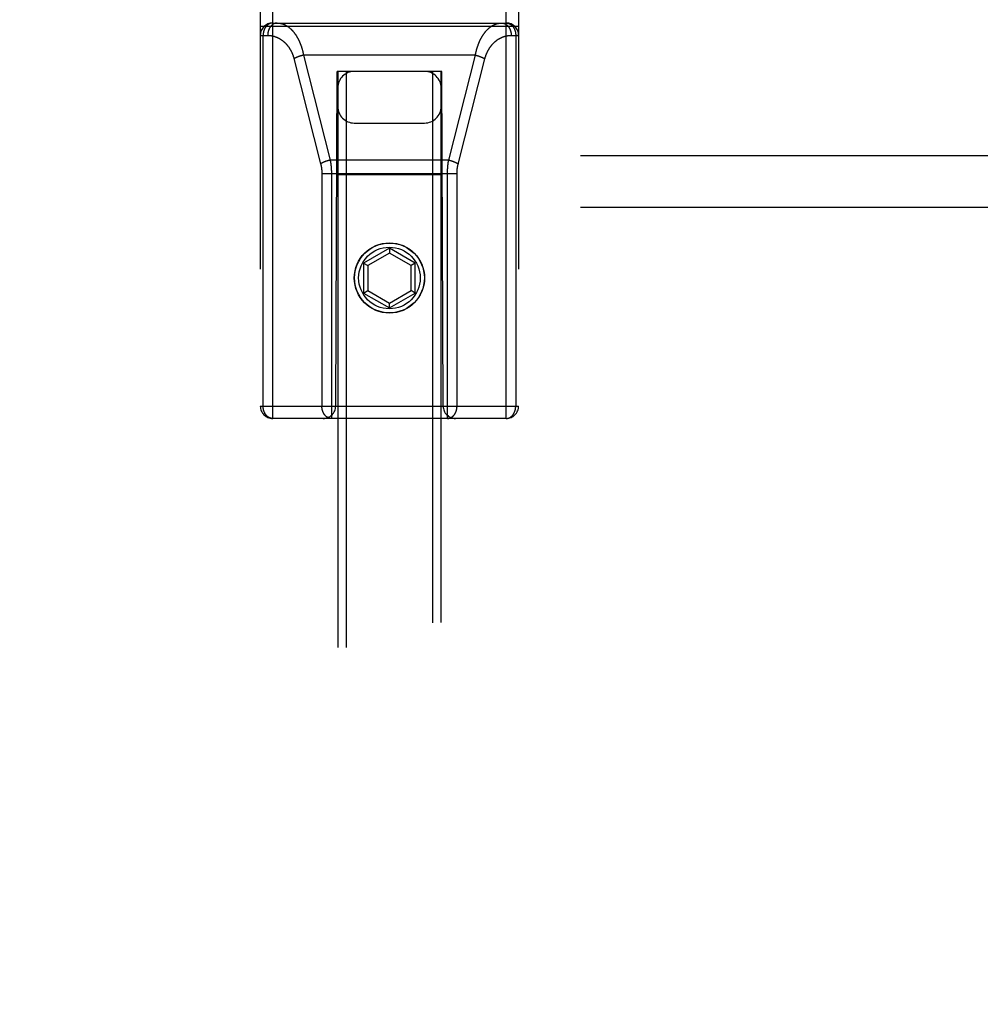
# Model space of a CAD drawing. Header units: inches. Extents: x 0 to 253, y 0 to 164.
# Tile 71 of 97: x 81.23 to 83.56, y 113.26 to 115.64. Entities that reach past the tile are written whole.
import ezdxf

# ---------------------------------------------------------------- set-up
doc = ezdxf.new("R2010")
doc.units = ezdxf.units.IN
doc.header["$LTSCALE"] = 13.939812
doc.header["$MEASUREMENT"] = 0
doc.linetypes.add('HIDDEN', pattern=[0.2, 0.1, -0.1])
doc.layers.add('RIGHTHAND_DOOR_ASSEMBLY', color=7, linetype='CONTINUOUS')
doc.layers.add('SUBPANEL', color=7, linetype='CONTINUOUS')

msp = doc.modelspace()

# ---------------------------------------------------------------- linework, layer by layer
at = {"layer": 'RIGHTHAND_DOOR_ASSEMBLY', "color": 8, "linetype": 'HIDDEN'}
for p, q in [((81.8463, 114.6754), (81.8463, 116.4604)), ((82.4113, 114.6754), (82.4113, 116.4604)), ((81.8163, 116.4304), (81.8163, 114.7054)), ((82.4413, 116.4304), (82.4413, 114.7054)), ((81.8463, 115.6324), (82.4113, 115.6324)), ((81.8163, 115.6244), (82.4413, 115.6244)), ((81.8163, 115.6024), (81.8342, 115.6024)), ((81.8233, 114.7054), (81.8233, 115.6024)), ((82.4234, 115.6024), (82.4413, 115.6024)), ((82.4344, 115.6024), (82.4344, 114.7054)), ((81.8977, 115.5465), (81.9624, 115.2918)), ((81.9115, 115.5519), (81.9107, 115.5517)), ((81.9123, 115.5522), (81.9115, 115.5519)), ((81.9131, 115.5525), (81.9123, 115.5522)), ((81.9139, 115.5527), (81.9131, 115.5525)), ((81.9147, 115.553), (81.9139, 115.5527)), ((81.9168, 115.5535), (81.9159, 115.5533)), ((81.9176, 115.5538), (81.9168, 115.5535)), ((81.9184, 115.554), (81.9176, 115.5538)), ((81.9192, 115.5542), (81.9184, 115.554)), ((81.9201, 115.5544), (81.9192, 115.5542)), ((81.9209, 115.5546), (81.9201, 115.5544)), ((81.9209, 115.5546), (81.9855, 115.3006)), ((82.3367, 115.5546), (81.9209, 115.5546)), ((82.2722, 115.3006), (82.3367, 115.5546)), ((82.2951, 115.2911), (82.3598, 115.5458)), ((82.3367, 115.5546), (82.3376, 115.5544)), ((82.3376, 115.5544), (82.3384, 115.5542)), ((82.3384, 115.5542), (82.3392, 115.554)), ((82.3392, 115.554), (82.3401, 115.5538)), ((82.3401, 115.5538), (82.3409, 115.5535)), ((82.3409, 115.5535), (82.3417, 115.5533)), ((82.3417, 115.5533), (82.3425, 115.5531)), ((82.3425, 115.5531), (82.3433, 115.5528)), ((82.3433, 115.5528), (82.3441, 115.5526)), ((82.3441, 115.5526), (82.3449, 115.5523)), ((82.3449, 115.5523), (82.3457, 115.5521)), ((81.9988, 114.7054), (82.0023, 115.5154)), ((82.0238, 115.5154), (82.0023, 115.5154)), ((82.0038, 115.5154), (82.0038, 83.5138)), ((82.0238, 115.5154), (82.0238, 83.5137)), ((82.2338, 115.5154), (82.0238, 115.5154)), ((82.2338, 83.5137), (82.2338, 115.5154)), ((82.2553, 115.5154), (82.2338, 115.5154)), ((82.2538, 83.5138), (82.2538, 115.5154)), ((82.2588, 114.7054), (82.2553, 115.5154)), ((82.0438, 115.3904), (82.2138, 115.3904)), ((81.9761, 115.2979), (81.9753, 115.2977)), ((81.9769, 115.2982), (81.9761, 115.2979)), ((81.9777, 115.2984), (81.9769, 115.2982)), ((81.9785, 115.2987), (81.9777, 115.2984)), ((81.9793, 115.2989), (81.9785, 115.2987)), ((81.9813, 115.2995), (81.9805, 115.2993)), ((81.9822, 115.2998), (81.9813, 115.2995)), ((81.983, 115.3), (81.9822, 115.2998)), ((81.9838, 115.3002), (81.983, 115.3)), ((81.9847, 115.3004), (81.9838, 115.3002)), ((81.9855, 115.3006), (81.9847, 115.3004)), ((82.2722, 115.3006), (81.9855, 115.3006)), ((82.2722, 115.3006), (82.273, 115.3004)), ((82.273, 115.3004), (82.2738, 115.3002)), ((82.2738, 115.3002), (82.2747, 115.3)), ((82.2747, 115.3), (82.2755, 115.2998)), ((82.2755, 115.2998), (82.2763, 115.2995)), ((82.2763, 115.2995), (82.2771, 115.2993)), ((82.2771, 115.2993), (82.2779, 115.2991)), ((82.2779, 115.2991), (82.2788, 115.2988)), ((82.2788, 115.2988), (82.2796, 115.2986)), ((82.2796, 115.2986), (82.2804, 115.2983)), ((82.2804, 115.2983), (82.2812, 115.2981)), ((81.9653, 115.2691), (81.9653, 114.7054)), ((81.9653, 115.2684), (82.2923, 115.2684)), ((81.9884, 115.2694), (81.9884, 114.6754)), ((82.2564, 115.2654), (82.0012, 115.2654)), ((82.1288, 115.0873), (82.0663, 115.0512)), ((82.1288, 115.0873), (82.1288, 115.0757)), ((82.1913, 115.0512), (82.1288, 115.0873)), ((82.1288, 115.0757), (82.0763, 115.0454)), ((82.1813, 115.0454), (82.1288, 115.0757)), ((82.0663, 115.0512), (82.0663, 114.979)), ((82.0663, 115.0512), (82.0763, 115.0454)), ((82.0763, 115.0454), (82.0763, 114.9848)), ((82.1913, 115.0512), (82.1813, 115.0454)), ((82.1813, 114.9848), (82.1813, 115.0454)), ((82.1913, 114.979), (82.1913, 115.0512)), ((82.0663, 114.979), (82.0763, 114.9848)), ((82.0663, 114.979), (82.1288, 114.943)), ((82.0763, 114.9848), (82.1288, 114.9545)), ((82.1288, 114.9545), (82.1813, 114.9848)), ((82.1288, 114.943), (82.1913, 114.979)), ((82.1913, 114.979), (82.1813, 114.9848)), ((82.1288, 114.943), (82.1288, 114.9545)), ((81.8163, 114.7054), (82.4413, 114.7054)), ((82.4113, 114.6754), (81.8463, 114.6754))]:
    msp.add_line(p, q, dxfattribs=at)
for points in [[(81.8463, 115.6324), (81.846, 115.6324), (81.8457, 115.6324), (81.8454, 115.6324), (81.8451, 115.6324), (81.8447, 115.6324), (81.8444, 115.6323), (81.8441, 115.6323), (81.8438, 115.6323), (81.8435, 115.6322), (81.8431, 115.6321), (81.8428, 115.6321), (81.8425, 115.632), (81.8422, 115.6319), (81.8419, 115.6319), (81.8415, 115.6318), (81.8412, 115.6317), (81.8409, 115.6316), (81.8406, 115.6315), (81.8403, 115.6314), (81.84, 115.6313), (81.8397, 115.6312), (81.8393, 115.631), (81.839, 115.6309), (81.8387, 115.6308), (81.8384, 115.6306), (81.8381, 115.6305), (81.8378, 115.6303), (81.8375, 115.6302), (81.8372, 115.63), (81.8369, 115.6298), (81.8366, 115.6297), (81.8363, 115.6295), (81.836, 115.6293), (81.8358, 115.6291), (81.8355, 115.6289), (81.8352, 115.6287), (81.8349, 115.6285), (81.8346, 115.6283), (81.8343, 115.6281), (81.8341, 115.6279), (81.8338, 115.6276), (81.8335, 115.6274), (81.8333, 115.6272), (81.833, 115.6269), (81.8327, 115.6267), (81.8325, 115.6264), (81.8322, 115.6262), (81.832, 115.6259), (81.8317, 115.6256), (81.8315, 115.6254), (81.8312, 115.6251), (81.831, 115.6248), (81.8307, 115.6245), (81.8305, 115.6242), (81.8303, 115.624), (81.83, 115.6237), (81.8298, 115.6234), (81.8296, 115.6231), (81.8294, 115.6228), (81.8291, 115.6224), (81.8289, 115.6221), (81.8287, 115.6218), (81.8285, 115.6215), (81.8283, 115.6212), (81.8281, 115.6208), (81.8279, 115.6205), (81.8277, 115.6202), (81.8275, 115.6198), (81.8273, 115.6195), (81.8272, 115.6191), (81.827, 115.6188), (81.8268, 115.6184), (81.8266, 115.6181), (81.8265, 115.6177), (81.8263, 115.6173), (81.8261, 115.617), (81.826, 115.6166), (81.8258, 115.6162), (81.8257, 115.6158), (81.8255, 115.6155), (81.8254, 115.6151), (81.8253, 115.6147), (81.8251, 115.6143), (81.825, 115.6139), (81.8249, 115.6135), (81.8248, 115.6131), (81.8247, 115.6127), (81.8246, 115.6124), (81.8245, 115.612), (81.8244, 115.6116), (81.8243, 115.6112), (81.8242, 115.6107), (81.8241, 115.6103), (81.824, 115.6099), (81.8239, 115.6095), (81.8238, 115.6091), (81.8238, 115.6087), (81.8237, 115.6083), (81.8236, 115.6079), (81.8236, 115.6075), (81.8235, 115.607), (81.8235, 115.6066), (81.8234, 115.6062), (81.8234, 115.6058), (81.8234, 115.6054), (81.8233, 115.605), (81.8233, 115.6045), (81.8233, 115.6041), (81.8233, 115.6037), (81.8233, 115.6033), (81.8233, 115.6029), (81.8233, 115.6024)], [(81.8573, 115.6324), (81.857, 115.6324), (81.8566, 115.6324), (81.8563, 115.6324), (81.856, 115.6324), (81.8556, 115.6324), (81.8553, 115.6323), (81.855, 115.6323), (81.8547, 115.6322), (81.8543, 115.6322), (81.854, 115.6321), (81.8537, 115.6321), (81.8534, 115.632), (81.853, 115.6319), (81.8527, 115.6318), (81.8524, 115.6317), (81.8521, 115.6317), (81.8517, 115.6316), (81.8514, 115.6314), (81.8511, 115.6313), (81.8508, 115.6312), (81.8505, 115.6311), (81.8502, 115.631), (81.8499, 115.6308), (81.8495, 115.6307), (81.8492, 115.6305), (81.8489, 115.6304), (81.8486, 115.6302), (81.8483, 115.6301), (81.848, 115.6299), (81.8477, 115.6297), (81.8474, 115.6295), (81.8471, 115.6294), (81.8468, 115.6292), (81.8465, 115.629), (81.8462, 115.6288), (81.8459, 115.6286), (81.8457, 115.6283), (81.8454, 115.6281), (81.8451, 115.6279), (81.8448, 115.6277), (81.8445, 115.6274), (81.8443, 115.6272), (81.844, 115.627), (81.8437, 115.6267), (81.8435, 115.6265), (81.8432, 115.6262), (81.8429, 115.6259), (81.8427, 115.6257), (81.8424, 115.6254), (81.8422, 115.6251), (81.8419, 115.6248), (81.8417, 115.6245), (81.8415, 115.6242), (81.8412, 115.6239), (81.841, 115.6236), (81.8407, 115.6233), (81.8405, 115.623), (81.8403, 115.6227), (81.8401, 115.6224), (81.8399, 115.6221), (81.8396, 115.6218), (81.8394, 115.6214), (81.8392, 115.6211), (81.839, 115.6208), (81.8388, 115.6204), (81.8386, 115.6201), (81.8384, 115.6197), (81.8382, 115.6194), (81.8381, 115.619), (81.8379, 115.6187), (81.8377, 115.6183), (81.8375, 115.6179), (81.8374, 115.6176), (81.8372, 115.6172), (81.837, 115.6168), (81.8369, 115.6164), (81.8367, 115.6161), (81.8366, 115.6157), (81.8364, 115.6153), (81.8363, 115.6149), (81.8362, 115.6145), (81.836, 115.6141), (81.8359, 115.6137), (81.8358, 115.6133), (81.8357, 115.6129), (81.8356, 115.6125), (81.8355, 115.6121), (81.8354, 115.6117), (81.8353, 115.6113), (81.8352, 115.6109), (81.8351, 115.6105), (81.835, 115.6101), (81.8349, 115.6096), (81.8348, 115.6092), (81.8348, 115.6088), (81.8347, 115.6084), (81.8346, 115.608), (81.8346, 115.6075), (81.8345, 115.6071), (81.8345, 115.6067), (81.8344, 115.6063), (81.8344, 115.6059), (81.8343, 115.6054), (81.8343, 115.605), (81.8343, 115.6046), (81.8343, 115.6041), (81.8342, 115.6037), (81.8342, 115.6033), (81.8342, 115.6029), (81.8342, 115.6024)], [(81.8573, 115.6324), (81.858, 115.6324), (81.8587, 115.6324), (81.8595, 115.6324), (81.8602, 115.6323), (81.8609, 115.6323), (81.8616, 115.6322), (81.8624, 115.6321), (81.8631, 115.632), (81.8638, 115.6319), (81.8645, 115.6318), (81.8652, 115.6316), (81.866, 115.6315), (81.8667, 115.6313), (81.8674, 115.6312), (81.8681, 115.631), (81.8688, 115.6308), (81.8695, 115.6306), (81.8702, 115.6303), (81.8709, 115.6301), (81.8716, 115.6298), (81.8723, 115.6296), (81.873, 115.6293), (81.8737, 115.629), (81.8744, 115.6287), (81.8751, 115.6284), (81.8758, 115.6281), (81.8765, 115.6278), (81.8772, 115.6274), (81.8779, 115.627), (81.8785, 115.6267), (81.8792, 115.6263), (81.8799, 115.6259), (81.8805, 115.6255), (81.8812, 115.6251), (81.8819, 115.6247), (81.8825, 115.6242), (81.8832, 115.6238), (81.8838, 115.6233), (81.8845, 115.6228), (81.8851, 115.6224), (81.8857, 115.6219), (81.8864, 115.6214), (81.887, 115.6209), (81.8876, 115.6203), (81.8882, 115.6198), (81.8889, 115.6193), (81.8895, 115.6187), (81.8901, 115.6182), (81.8907, 115.6176), (81.8913, 115.617), (81.8919, 115.6164), (81.8924, 115.6158), (81.893, 115.6152), (81.8936, 115.6146), (81.8942, 115.614), (81.8947, 115.6133), (81.8953, 115.6127), (81.8959, 115.612), (81.8964, 115.6114), (81.897, 115.6107), (81.8975, 115.6101), (81.8981, 115.6094), (81.8986, 115.6087), (81.8991, 115.608), (81.8996, 115.6073), (81.9001, 115.6066), (81.9007, 115.6058), (81.9012, 115.6051), (81.9017, 115.6044), (81.9022, 115.6036), (81.9026, 115.6029), (81.9031, 115.6021), (81.9036, 115.6014), (81.9041, 115.6006), (81.9046, 115.5999), (81.905, 115.5991), (81.9055, 115.5983), (81.9059, 115.5975), (81.9064, 115.5967), (81.9068, 115.5959), (81.9072, 115.5951), (81.9077, 115.5943), (81.9081, 115.5935), (81.9085, 115.5926), (81.9089, 115.5918), (81.9093, 115.591), (81.9097, 115.5901), (81.9101, 115.5893), (81.9105, 115.5884), (81.9109, 115.5876), (81.9113, 115.5867), (81.9116, 115.5859), (81.912, 115.585), (81.9124, 115.5841), (81.9127, 115.5833), (81.9131, 115.5824), (81.9134, 115.5815), (81.9137, 115.5806), (81.9141, 115.5797), (81.9144, 115.5788), (81.9147, 115.5779), (81.915, 115.577), (81.9154, 115.5761), (81.9157, 115.5752), (81.916, 115.5743), (81.9162, 115.5734), (81.9165, 115.5725), (81.9168, 115.5716), (81.9171, 115.5707), (81.9174, 115.5697), (81.9176, 115.5688), (81.9179, 115.5679), (81.9181, 115.5669), (81.9184, 115.566), (81.9186, 115.5651), (81.9189, 115.5641), (81.9191, 115.5632), (81.9193, 115.5622), (81.9195, 115.5613), (81.9197, 115.5603), (81.92, 115.5594), (81.9202, 115.5584), (81.9204, 115.5575), (81.9205, 115.5565), (81.9207, 115.5556), (81.9209, 115.5546)], [(82.3367, 115.5546), (82.3369, 115.5556), (82.3371, 115.5565), (82.3373, 115.5575), (82.3375, 115.5585), (82.3377, 115.5595), (82.3379, 115.5604), (82.3381, 115.5614), (82.3384, 115.5623), (82.3386, 115.5633), (82.3388, 115.5643), (82.3391, 115.5652), (82.3393, 115.5662), (82.3396, 115.5671), (82.3398, 115.5681), (82.3401, 115.569), (82.3404, 115.57), (82.3406, 115.5709), (82.3409, 115.5718), (82.3412, 115.5728), (82.3415, 115.5737), (82.3418, 115.5746), (82.3421, 115.5755), (82.3424, 115.5765), (82.3427, 115.5774), (82.3431, 115.5783), (82.3434, 115.5792), (82.3437, 115.5801), (82.3441, 115.581), (82.3444, 115.5819), (82.3448, 115.5828), (82.3451, 115.5837), (82.3455, 115.5846), (82.3458, 115.5855), (82.3462, 115.5863), (82.3466, 115.5872), (82.347, 115.5881), (82.3474, 115.589), (82.3478, 115.5898), (82.3482, 115.5907), (82.3486, 115.5915), (82.349, 115.5924), (82.3494, 115.5932), (82.3499, 115.594), (82.3503, 115.5949), (82.3507, 115.5957), (82.3512, 115.5965), (82.3516, 115.5973), (82.3521, 115.5981), (82.3526, 115.5989), (82.353, 115.5997), (82.3535, 115.6005), (82.354, 115.6013), (82.3545, 115.6021), (82.355, 115.6028), (82.3554, 115.6036), (82.356, 115.6043), (82.3565, 115.6051), (82.357, 115.6058), (82.3575, 115.6066), (82.358, 115.6073), (82.3586, 115.608), (82.3591, 115.6087), (82.3596, 115.6094), (82.3602, 115.6101), (82.3607, 115.6108), (82.3613, 115.6115), (82.3618, 115.6121), (82.3624, 115.6128), (82.363, 115.6134), (82.3636, 115.6141), (82.3642, 115.6147), (82.3647, 115.6153), (82.3653, 115.616), (82.3659, 115.6166), (82.3665, 115.6172), (82.3671, 115.6177), (82.3678, 115.6183), (82.3684, 115.6189), (82.369, 115.6194), (82.3696, 115.62), (82.3703, 115.6205), (82.3709, 115.621), (82.3715, 115.6216), (82.3722, 115.6221), (82.3728, 115.6226), (82.3735, 115.623), (82.3741, 115.6235), (82.3748, 115.624), (82.3755, 115.6244), (82.3761, 115.6249), (82.3768, 115.6253), (82.3775, 115.6257), (82.3781, 115.6261), (82.3788, 115.6265), (82.3795, 115.6269), (82.3802, 115.6273), (82.3809, 115.6276), (82.3816, 115.628), (82.3823, 115.6283), (82.383, 115.6286), (82.3837, 115.6289), (82.3844, 115.6292), (82.3851, 115.6295), (82.3858, 115.6298), (82.3865, 115.63), (82.3872, 115.6303), (82.388, 115.6305), (82.3887, 115.6307), (82.3894, 115.6309), (82.3901, 115.6311), (82.3908, 115.6313), (82.3916, 115.6315), (82.3923, 115.6316), (82.393, 115.6318), (82.3938, 115.6319), (82.3945, 115.632), (82.3952, 115.6321), (82.396, 115.6322), (82.3967, 115.6323), (82.3974, 115.6323), (82.3982, 115.6324), (82.3989, 115.6324), (82.3996, 115.6324), (82.4004, 115.6324)], [(82.4004, 115.6324), (82.4007, 115.6324), (82.401, 115.6324), (82.4013, 115.6324), (82.4017, 115.6324), (82.402, 115.6324), (82.4023, 115.6323), (82.4027, 115.6323), (82.403, 115.6322), (82.4033, 115.6322), (82.4036, 115.6321), (82.404, 115.6321), (82.4043, 115.632), (82.4046, 115.6319), (82.4049, 115.6318), (82.4053, 115.6317), (82.4056, 115.6317), (82.4059, 115.6316), (82.4062, 115.6314), (82.4065, 115.6313), (82.4069, 115.6312), (82.4072, 115.6311), (82.4075, 115.631), (82.4078, 115.6308), (82.4081, 115.6307), (82.4084, 115.6305), (82.4087, 115.6304), (82.409, 115.6302), (82.4093, 115.6301), (82.4096, 115.6299), (82.4099, 115.6297), (82.4102, 115.6295), (82.4105, 115.6294), (82.4108, 115.6292), (82.4111, 115.629), (82.4114, 115.6288), (82.4117, 115.6286), (82.412, 115.6283), (82.4123, 115.6281), (82.4126, 115.6279), (82.4128, 115.6277), (82.4131, 115.6274), (82.4134, 115.6272), (82.4137, 115.627), (82.4139, 115.6267), (82.4142, 115.6265), (82.4144, 115.6262), (82.4147, 115.6259), (82.415, 115.6257), (82.4152, 115.6254), (82.4155, 115.6251), (82.4157, 115.6248), (82.416, 115.6245), (82.4162, 115.6242), (82.4164, 115.6239), (82.4167, 115.6236), (82.4169, 115.6233), (82.4171, 115.623), (82.4174, 115.6227), (82.4176, 115.6224), (82.4178, 115.6221), (82.418, 115.6218), (82.4182, 115.6214), (82.4184, 115.6211), (82.4186, 115.6208), (82.4188, 115.6204), (82.419, 115.6201), (82.4192, 115.6197), (82.4194, 115.6194), (82.4196, 115.619), (82.4198, 115.6187), (82.4199, 115.6183), (82.4201, 115.6179), (82.4203, 115.6176), (82.4204, 115.6172), (82.4206, 115.6168), (82.4208, 115.6164), (82.4209, 115.6161), (82.4211, 115.6157), (82.4212, 115.6153), (82.4213, 115.6149), (82.4215, 115.6145), (82.4216, 115.6141), (82.4217, 115.6137), (82.4219, 115.6133), (82.422, 115.6129), (82.4221, 115.6125), (82.4222, 115.6121), (82.4223, 115.6117), (82.4224, 115.6113), (82.4225, 115.6109), (82.4226, 115.6105), (82.4227, 115.6101), (82.4228, 115.6096), (82.4228, 115.6092), (82.4229, 115.6088), (82.423, 115.6084), (82.423, 115.608), (82.4231, 115.6075), (82.4231, 115.6071), (82.4232, 115.6067), (82.4232, 115.6063), (82.4233, 115.6059), (82.4233, 115.6054), (82.4233, 115.605), (82.4234, 115.6046), (82.4234, 115.6041), (82.4234, 115.6037), (82.4234, 115.6033), (82.4234, 115.6029), (82.4234, 115.6024)], [(82.4113, 115.6324), (82.4116, 115.6324), (82.4119, 115.6324), (82.4123, 115.6324), (82.4126, 115.6324), (82.4129, 115.6324), (82.4132, 115.6323), (82.4136, 115.6323), (82.4139, 115.6323), (82.4142, 115.6322), (82.4145, 115.6321), (82.4148, 115.6321), (82.4152, 115.632), (82.4155, 115.6319), (82.4158, 115.6319), (82.4161, 115.6318), (82.4164, 115.6317), (82.4167, 115.6316), (82.4171, 115.6315), (82.4174, 115.6314), (82.4177, 115.6313), (82.418, 115.6312), (82.4183, 115.631), (82.4186, 115.6309), (82.4189, 115.6308), (82.4192, 115.6306), (82.4195, 115.6305), (82.4198, 115.6303), (82.4201, 115.6302), (82.4204, 115.63), (82.4207, 115.6298), (82.421, 115.6297), (82.4213, 115.6295), (82.4216, 115.6293), (82.4219, 115.6291), (82.4222, 115.6289), (82.4225, 115.6287), (82.4227, 115.6285), (82.423, 115.6283), (82.4233, 115.6281), (82.4236, 115.6279), (82.4239, 115.6276), (82.4241, 115.6274), (82.4244, 115.6272), (82.4247, 115.6269), (82.4249, 115.6267), (82.4252, 115.6264), (82.4254, 115.6262), (82.4257, 115.6259), (82.4259, 115.6256), (82.4262, 115.6254), (82.4264, 115.6251), (82.4267, 115.6248), (82.4269, 115.6245), (82.4272, 115.6242), (82.4274, 115.624), (82.4276, 115.6237), (82.4279, 115.6234), (82.4281, 115.6231), (82.4283, 115.6228), (82.4285, 115.6224), (82.4287, 115.6221), (82.4289, 115.6218), (82.4291, 115.6215), (82.4294, 115.6212), (82.4296, 115.6208), (82.4297, 115.6205), (82.4299, 115.6202), (82.4301, 115.6198), (82.4303, 115.6195), (82.4305, 115.6191), (82.4307, 115.6188), (82.4309, 115.6184), (82.431, 115.6181), (82.4312, 115.6177), (82.4314, 115.6173), (82.4315, 115.617), (82.4317, 115.6166), (82.4318, 115.6162), (82.432, 115.6158), (82.4321, 115.6155), (82.4322, 115.6151), (82.4324, 115.6147), (82.4325, 115.6143), (82.4326, 115.6139), (82.4328, 115.6135), (82.4329, 115.6131), (82.433, 115.6127), (82.4331, 115.6124), (82.4332, 115.612), (82.4333, 115.6116), (82.4334, 115.6112), (82.4335, 115.6107), (82.4336, 115.6103), (82.4337, 115.6099), (82.4337, 115.6095), (82.4338, 115.6091), (82.4339, 115.6087), (82.4339, 115.6083), (82.434, 115.6079), (82.4341, 115.6075), (82.4341, 115.607), (82.4342, 115.6066), (82.4342, 115.6062), (82.4342, 115.6058), (82.4343, 115.6054), (82.4343, 115.605), (82.4343, 115.6045), (82.4344, 115.6041), (82.4344, 115.6037), (82.4344, 115.6033), (82.4344, 115.6029), (82.4344, 115.6024)], [(81.8342, 115.6024), (81.835, 115.6024), (81.8357, 115.6024), (81.8364, 115.6024), (81.8371, 115.6024), (81.8379, 115.6023), (81.8386, 115.6023), (81.8393, 115.6022), (81.84, 115.6021), (81.8407, 115.602), (81.8415, 115.602), (81.8422, 115.6019), (81.8429, 115.6018), (81.8436, 115.6016), (81.8443, 115.6015), (81.845, 115.6014), (81.8458, 115.6012), (81.8465, 115.6011), (81.8472, 115.6009), (81.8479, 115.6007), (81.8486, 115.6006), (81.8493, 115.6004), (81.85, 115.6002), (81.8507, 115.6), (81.8514, 115.5997), (81.8521, 115.5995), (81.8527, 115.5993), (81.8534, 115.599), (81.8541, 115.5988), (81.8548, 115.5985), (81.8555, 115.5982), (81.8561, 115.598), (81.8568, 115.5977), (81.8575, 115.5974), (81.8581, 115.5971), (81.8588, 115.5968), (81.8595, 115.5965), (81.8601, 115.5961), (81.8608, 115.5958), (81.8614, 115.5955), (81.862, 115.5951), (81.8627, 115.5948), (81.8633, 115.5944), (81.8639, 115.594), (81.8646, 115.5936), (81.8652, 115.5932), (81.8658, 115.5929), (81.8664, 115.5925), (81.867, 115.592), (81.8676, 115.5916), (81.8682, 115.5912), (81.8688, 115.5908), (81.8694, 115.5903), (81.87, 115.5899), (81.8705, 115.5895), (81.8711, 115.589), (81.8717, 115.5885), (81.8722, 115.5881), (81.8728, 115.5876), (81.8734, 115.5871), (81.8739, 115.5866), (81.8744, 115.5862), (81.875, 115.5857), (81.8755, 115.5852), (81.876, 115.5847), (81.8766, 115.5841), (81.8771, 115.5836), (81.8776, 115.5831), (81.8781, 115.5826), (81.8786, 115.582), (81.8791, 115.5815), (81.8796, 115.581), (81.8801, 115.5804), (81.8805, 115.5799), (81.881, 115.5793), (81.8815, 115.5787), (81.8819, 115.5782), (81.8824, 115.5776), (81.8829, 115.577), (81.8833, 115.5764), (81.8837, 115.5759), (81.8842, 115.5753), (81.8846, 115.5747), (81.885, 115.5741), (81.8854, 115.5735), (81.8859, 115.5729), (81.8863, 115.5723), (81.8867, 115.5717), (81.8871, 115.5711), (81.8874, 115.5704), (81.8878, 115.5698), (81.8882, 115.5692), (81.8886, 115.5686), (81.8889, 115.5679), (81.8893, 115.5673), (81.8897, 115.5667), (81.89, 115.566), (81.8903, 115.5654), (81.8907, 115.5648), (81.891, 115.5641), (81.8913, 115.5635), (81.8917, 115.5628), (81.892, 115.5621), (81.8923, 115.5615), (81.8926, 115.5608), (81.8929, 115.5602), (81.8932, 115.5595), (81.8935, 115.5588), (81.8937, 115.5582), (81.894, 115.5575), (81.8943, 115.5568), (81.8946, 115.5562), (81.8948, 115.5555), (81.8951, 115.5548), (81.8953, 115.5541), (81.8956, 115.5534), (81.8958, 115.5528), (81.896, 115.5521), (81.8962, 115.5514), (81.8965, 115.5507), (81.8967, 115.55), (81.8969, 115.5493), (81.8971, 115.5486), (81.8973, 115.5479), (81.8975, 115.5472), (81.8977, 115.5465)], [(82.3598, 115.5458), (82.36, 115.5465), (82.3602, 115.5472), (82.3604, 115.5479), (82.3606, 115.5487), (82.3608, 115.5494), (82.361, 115.5501), (82.3612, 115.5508), (82.3614, 115.5515), (82.3617, 115.5522), (82.3619, 115.5529), (82.3621, 115.5535), (82.3624, 115.5542), (82.3626, 115.5549), (82.3629, 115.5556), (82.3632, 115.5563), (82.3634, 115.557), (82.3637, 115.5577), (82.364, 115.5584), (82.3643, 115.559), (82.3646, 115.5597), (82.3649, 115.5604), (82.3652, 115.5611), (82.3655, 115.5617), (82.3658, 115.5624), (82.3661, 115.5631), (82.3664, 115.5637), (82.3668, 115.5644), (82.3671, 115.565), (82.3675, 115.5657), (82.3678, 115.5663), (82.3682, 115.567), (82.3685, 115.5676), (82.3689, 115.5683), (82.3693, 115.5689), (82.3697, 115.5696), (82.3701, 115.5702), (82.3704, 115.5708), (82.3708, 115.5714), (82.3712, 115.5721), (82.3717, 115.5727), (82.3721, 115.5733), (82.3725, 115.5739), (82.3729, 115.5745), (82.3734, 115.5751), (82.3738, 115.5757), (82.3742, 115.5763), (82.3747, 115.5769), (82.3752, 115.5775), (82.3756, 115.5781), (82.3761, 115.5786), (82.3766, 115.5792), (82.377, 115.5798), (82.3775, 115.5803), (82.378, 115.5809), (82.3785, 115.5815), (82.379, 115.582), (82.3795, 115.5825), (82.38, 115.5831), (82.3806, 115.5836), (82.3811, 115.5841), (82.3816, 115.5847), (82.3822, 115.5852), (82.3827, 115.5857), (82.3832, 115.5862), (82.3838, 115.5867), (82.3844, 115.5872), (82.3849, 115.5877), (82.3855, 115.5881), (82.3861, 115.5886), (82.3866, 115.5891), (82.3872, 115.5895), (82.3878, 115.59), (82.3884, 115.5904), (82.389, 115.5909), (82.3896, 115.5913), (82.3902, 115.5917), (82.3908, 115.5922), (82.3914, 115.5926), (82.3921, 115.593), (82.3927, 115.5934), (82.3933, 115.5938), (82.394, 115.5942), (82.3946, 115.5945), (82.3952, 115.5949), (82.3959, 115.5953), (82.3965, 115.5956), (82.3972, 115.596), (82.3979, 115.5963), (82.3985, 115.5966), (82.3992, 115.5969), (82.3999, 115.5972), (82.4005, 115.5975), (82.4012, 115.5978), (82.4019, 115.5981), (82.4026, 115.5984), (82.4033, 115.5987), (82.404, 115.5989), (82.4047, 115.5992), (82.4053, 115.5994), (82.4061, 115.5997), (82.4068, 115.5999), (82.4075, 115.6001), (82.4082, 115.6003), (82.4089, 115.6005), (82.4096, 115.6007), (82.4103, 115.6009), (82.411, 115.601), (82.4117, 115.6012), (82.4125, 115.6013), (82.4132, 115.6015), (82.4139, 115.6016), (82.4146, 115.6017), (82.4154, 115.6018), (82.4161, 115.6019), (82.4168, 115.602), (82.4176, 115.6021), (82.4183, 115.6022), (82.419, 115.6023), (82.4198, 115.6023), (82.4205, 115.6024), (82.4212, 115.6024), (82.422, 115.6024), (82.4227, 115.6024), (82.4234, 115.6024)], [(81.9107, 115.5517), (81.9103, 115.5515), (81.91, 115.5514), (81.9096, 115.5513), (81.9092, 115.5511), (81.9088, 115.551), (81.9084, 115.5509), (81.9081, 115.5507), (81.9077, 115.5506), (81.9073, 115.5504), (81.907, 115.5503), (81.9066, 115.5501), (81.9062, 115.55), (81.9059, 115.5498), (81.9055, 115.5497), (81.9052, 115.5495), (81.9048, 115.5494), (81.9045, 115.5492), (81.9041, 115.5491), (81.9038, 115.5489), (81.9035, 115.5488), (81.9031, 115.5486), (81.9028, 115.5485), (81.9025, 115.5483), (81.9022, 115.5482), (81.9018, 115.548), (81.9015, 115.5479), (81.9012, 115.5477), (81.9009, 115.5476), (81.9006, 115.5474), (81.9003, 115.5472), (81.9, 115.5471), (81.8997, 115.5469), (81.8995, 115.5468), (81.8992, 115.5466), (81.8989, 115.5465), (81.8986, 115.5463), (81.8984, 115.5461), (81.8981, 115.546), (81.8978, 115.5458)], [(81.9159, 115.5533), (81.9155, 115.5532), (81.9147, 115.553)], [(82.3457, 115.5521), (82.3465, 115.5518), (82.3469, 115.5517), (82.3473, 115.5515), (82.3477, 115.5514), (82.3481, 115.5513), (82.3485, 115.5511), (82.3488, 115.551), (82.3492, 115.5509), (82.3496, 115.5507), (82.35, 115.5506), (82.3503, 115.5504), (82.3507, 115.5503), (82.3511, 115.5501), (82.3514, 115.55), (82.3518, 115.5498), (82.3521, 115.5497), (82.3525, 115.5495), (82.3528, 115.5494), (82.3532, 115.5492), (82.3535, 115.5491), (82.3539, 115.5489), (82.3542, 115.5488), (82.3545, 115.5486), (82.3549, 115.5485), (82.3552, 115.5483), (82.3555, 115.5482), (82.3558, 115.548), (82.3561, 115.5479), (82.3564, 115.5477), (82.3567, 115.5476), (82.357, 115.5474), (82.3573, 115.5472), (82.3576, 115.5471), (82.3579, 115.5469), (82.3582, 115.5468), (82.3585, 115.5466), (82.3588, 115.5465), (82.359, 115.5463), (82.3593, 115.5461), (82.3596, 115.546), (82.3598, 115.5458)], [(81.9753, 115.2977), (81.9749, 115.2975), (81.9745, 115.2974), (81.9742, 115.2973), (81.9738, 115.2971), (81.9734, 115.297), (81.973, 115.2968), (81.9726, 115.2967), (81.9723, 115.2966), (81.9719, 115.2964), (81.9715, 115.2963), (81.9712, 115.2961), (81.9708, 115.296), (81.9705, 115.2958), (81.9701, 115.2957), (81.9697, 115.2955), (81.9694, 115.2954), (81.9691, 115.2952), (81.9687, 115.2951), (81.9684, 115.2949), (81.968, 115.2948), (81.9677, 115.2946), (81.9674, 115.2945), (81.9671, 115.2943), (81.9667, 115.2942), (81.9664, 115.294), (81.9661, 115.2939), (81.9658, 115.2937), (81.9655, 115.2935), (81.9652, 115.2934), (81.9649, 115.2932), (81.9646, 115.2931), (81.9643, 115.2929), (81.964, 115.2928), (81.9638, 115.2926), (81.9635, 115.2924), (81.9632, 115.2923), (81.9629, 115.2921), (81.9627, 115.292), (81.9624, 115.2918)], [(81.9805, 115.2993), (81.9801, 115.2992), (81.9793, 115.2989)], [(81.9855, 115.3006), (81.9857, 115.2996), (81.9858, 115.2987), (81.986, 115.2978), (81.9861, 115.2968), (81.9863, 115.2959), (81.9864, 115.295), (81.9866, 115.2941), (81.9867, 115.2931), (81.9868, 115.2922), (81.9869, 115.2913), (81.9871, 115.2903), (81.9872, 115.2894), (81.9873, 115.2885), (81.9874, 115.2875), (81.9875, 115.2866), (81.9876, 115.2856), (81.9877, 115.2847), (81.9877, 115.2838), (81.9878, 115.2828), (81.9879, 115.2819), (81.988, 115.2809), (81.988, 115.28), (81.9881, 115.279), (81.9881, 115.2781), (81.9882, 115.2772), (81.9882, 115.2762), (81.9883, 115.2753), (81.9883, 115.2743), (81.9883, 115.2734), (81.9884, 115.2724), (81.9884, 115.2714), (81.9884, 115.2704), (81.9884, 115.2694)], [(82.2693, 114.6754), (82.2693, 115.2694), (82.2693, 115.2704), (82.2693, 115.2713), (82.2693, 115.2722), (82.2693, 115.2732), (82.2693, 115.2741), (82.2694, 115.2751), (82.2694, 115.276), (82.2695, 115.277), (82.2695, 115.2779), (82.2696, 115.2789), (82.2696, 115.2798), (82.2697, 115.2807), (82.2697, 115.2817), (82.2698, 115.2826), (82.2699, 115.2836), (82.27, 115.2845), (82.2701, 115.2855), (82.2701, 115.2864), (82.2702, 115.2873), (82.2703, 115.2883), (82.2705, 115.2892), (82.2706, 115.2901), (82.2707, 115.2911), (82.2708, 115.292), (82.2709, 115.2929), (82.2711, 115.2939), (82.2712, 115.2948), (82.2713, 115.2958), (82.2715, 115.2967), (82.2717, 115.2977), (82.2718, 115.2986), (82.272, 115.2996), (82.2722, 115.3006)], [(82.2812, 115.2981), (82.2819, 115.2978), (82.2823, 115.2977), (82.2827, 115.2975), (82.2831, 115.2974), (82.2835, 115.2973), (82.2839, 115.2971), (82.2843, 115.297), (82.2846, 115.2968), (82.285, 115.2967), (82.2854, 115.2966), (82.2858, 115.2964), (82.2861, 115.2963), (82.2865, 115.2961), (82.2868, 115.296), (82.2872, 115.2958), (82.2876, 115.2957), (82.2879, 115.2955), (82.2883, 115.2954), (82.2886, 115.2952), (82.2889, 115.2951), (82.2893, 115.2949), (82.2896, 115.2948), (82.2899, 115.2946), (82.2903, 115.2945), (82.2906, 115.2943), (82.2909, 115.2942), (82.2912, 115.294), (82.2915, 115.2939), (82.2919, 115.2937), (82.2922, 115.2935), (82.2925, 115.2934), (82.2928, 115.2932), (82.293, 115.2931), (82.2933, 115.2929), (82.2936, 115.2928), (82.2939, 115.2926), (82.2942, 115.2924), (82.2944, 115.2923), (82.2947, 115.2921), (82.295, 115.292), (82.2952, 115.2918)], [(81.9624, 115.2918), (81.9626, 115.2911), (81.9628, 115.2904), (81.9629, 115.2898), (81.9631, 115.2891), (81.9632, 115.2884), (81.9634, 115.2877), (81.9635, 115.2871), (81.9636, 115.2864), (81.9638, 115.2857), (81.9639, 115.285), (81.964, 115.2844), (81.9641, 115.2837), (81.9642, 115.283), (81.9643, 115.2823), (81.9644, 115.2816), (81.9645, 115.2809), (81.9646, 115.2803), (81.9647, 115.2796), (81.9648, 115.2789), (81.9648, 115.2782), (81.9649, 115.2775), (81.965, 115.2768), (81.965, 115.2761), (81.9651, 115.2755), (81.9651, 115.2748), (81.9652, 115.2741), (81.9652, 115.2734), (81.9652, 115.2727), (81.9653, 115.272), (81.9653, 115.2713), (81.9653, 115.2706), (81.9653, 115.2699), (81.9653, 115.2691)], [(82.2923, 114.7054), (82.2923, 115.2691), (82.2923, 115.2698), (82.2923, 115.2705), (82.2924, 115.2712), (82.2924, 115.2719), (82.2924, 115.2726), (82.2924, 115.2733), (82.2925, 115.274), (82.2925, 115.2746), (82.2926, 115.2753), (82.2926, 115.276), (82.2927, 115.2767), (82.2927, 115.2774), (82.2928, 115.2781), (82.2929, 115.2788), (82.293, 115.2794), (82.293, 115.2801), (82.2931, 115.2808), (82.2932, 115.2815), (82.2933, 115.2822), (82.2934, 115.2829), (82.2935, 115.2835), (82.2936, 115.2842), (82.2937, 115.2849), (82.2939, 115.2856), (82.294, 115.2863), (82.2941, 115.2869), (82.2943, 115.2876), (82.2944, 115.2883), (82.2946, 115.289), (82.2947, 115.2897), (82.2949, 115.2904), (82.2951, 115.2911)], [(81.8463, 114.6754), (81.846, 114.6754), (81.8457, 114.6754), (81.8454, 114.6755), (81.8451, 114.6755), (81.8447, 114.6755), (81.8444, 114.6755), (81.8441, 114.6756), (81.8438, 114.6756), (81.8435, 114.6757), (81.8431, 114.6757), (81.8428, 114.6758), (81.8425, 114.6759), (81.8422, 114.6759), (81.8419, 114.676), (81.8415, 114.6761), (81.8412, 114.6762), (81.8409, 114.6763), (81.8406, 114.6764), (81.8403, 114.6765), (81.84, 114.6766), (81.8397, 114.6767), (81.8393, 114.6768), (81.839, 114.677), (81.8387, 114.6771), (81.8384, 114.6772), (81.8381, 114.6774), (81.8378, 114.6775), (81.8375, 114.6777), (81.8372, 114.6779), (81.8369, 114.678), (81.8366, 114.6782), (81.8363, 114.6784), (81.836, 114.6786), (81.8358, 114.6788), (81.8355, 114.679), (81.8352, 114.6792), (81.8349, 114.6794), (81.8346, 114.6796), (81.8343, 114.6798), (81.8341, 114.68), (81.8338, 114.6802), (81.8335, 114.6805), (81.8333, 114.6807), (81.833, 114.681), (81.8327, 114.6812), (81.8325, 114.6814), (81.8322, 114.6817), (81.832, 114.682), (81.8317, 114.6822), (81.8315, 114.6825), (81.8312, 114.6828), (81.831, 114.683), (81.8307, 114.6833), (81.8305, 114.6836), (81.8303, 114.6839), (81.83, 114.6842), (81.8298, 114.6845), (81.8296, 114.6848), (81.8294, 114.6851), (81.8291, 114.6854), (81.8289, 114.6857), (81.8287, 114.6861), (81.8285, 114.6864), (81.8283, 114.6867), (81.8281, 114.687), (81.8279, 114.6874), (81.8277, 114.6877), (81.8275, 114.6881), (81.8273, 114.6884), (81.8272, 114.6888), (81.827, 114.6891), (81.8268, 114.6895), (81.8266, 114.6898), (81.8265, 114.6902), (81.8263, 114.6905), (81.8261, 114.6909), (81.826, 114.6913), (81.8258, 114.6917), (81.8257, 114.692), (81.8255, 114.6924), (81.8254, 114.6928), (81.8253, 114.6932), (81.8251, 114.6936), (81.825, 114.6939), (81.8249, 114.6943), (81.8248, 114.6947), (81.8247, 114.6951), (81.8246, 114.6955), (81.8245, 114.6959), (81.8244, 114.6963), (81.8243, 114.6967), (81.8242, 114.6971), (81.8241, 114.6975), (81.824, 114.6979), (81.8239, 114.6983), (81.8238, 114.6988), (81.8238, 114.6992), (81.8237, 114.6996), (81.8236, 114.7), (81.8236, 114.7004), (81.8235, 114.7008), (81.8235, 114.7012), (81.8234, 114.7017), (81.8234, 114.7021), (81.8234, 114.7025), (81.8233, 114.7029), (81.8233, 114.7033), (81.8233, 114.7038), (81.8233, 114.7042), (81.8233, 114.7046), (81.8233, 114.705), (81.8233, 114.7054)], [(81.9884, 114.6754), (81.9881, 114.6754), (81.9878, 114.6754), (81.9874, 114.6755), (81.9871, 114.6755), (81.9868, 114.6755), (81.9865, 114.6755), (81.9862, 114.6756), (81.9858, 114.6756), (81.9855, 114.6757), (81.9852, 114.6757), (81.9849, 114.6758), (81.9845, 114.6759), (81.9842, 114.6759), (81.9839, 114.676), (81.9836, 114.6761), (81.9833, 114.6762), (81.983, 114.6763), (81.9827, 114.6764), (81.9823, 114.6765), (81.982, 114.6766), (81.9817, 114.6767), (81.9814, 114.6768), (81.9811, 114.677), (81.9808, 114.6771), (81.9805, 114.6773), (81.9802, 114.6774), (81.9799, 114.6776), (81.9796, 114.6777), (81.9793, 114.6779), (81.979, 114.678), (81.9787, 114.6782), (81.9784, 114.6784), (81.9781, 114.6786), (81.9778, 114.6788), (81.9775, 114.679), (81.9773, 114.6792), (81.977, 114.6794), (81.9767, 114.6796), (81.9764, 114.6798), (81.9761, 114.68), (81.9759, 114.6803), (81.9756, 114.6805), (81.9753, 114.6807), (81.9751, 114.681), (81.9748, 114.6812), (81.9745, 114.6815), (81.9743, 114.6817), (81.974, 114.682), (81.9738, 114.6822), (81.9735, 114.6825), (81.9733, 114.6828), (81.973, 114.6831), (81.9728, 114.6833), (81.9726, 114.6836), (81.9723, 114.6839), (81.9721, 114.6842), (81.9719, 114.6845), (81.9716, 114.6848), (81.9714, 114.6851), (81.9712, 114.6854), (81.971, 114.6858), (81.9708, 114.6861), (81.9706, 114.6864), (81.9704, 114.6867), (81.9702, 114.6871), (81.97, 114.6874), (81.9698, 114.6877), (81.9696, 114.6881), (81.9694, 114.6884), (81.9692, 114.6888), (81.969, 114.6891), (81.9689, 114.6895), (81.9687, 114.6898), (81.9685, 114.6902), (81.9684, 114.6905), (81.9682, 114.6909), (81.9681, 114.6913), (81.9679, 114.6917), (81.9678, 114.692), (81.9676, 114.6924), (81.9675, 114.6928), (81.9673, 114.6932), (81.9672, 114.6936), (81.9671, 114.6939), (81.967, 114.6943), (81.9668, 114.6947), (81.9667, 114.6951), (81.9666, 114.6955), (81.9665, 114.6959), (81.9664, 114.6963), (81.9663, 114.6967), (81.9662, 114.6971), (81.9661, 114.6975), (81.9661, 114.6979), (81.966, 114.6983), (81.9659, 114.6988), (81.9658, 114.6992), (81.9658, 114.6996), (81.9657, 114.7), (81.9657, 114.7004), (81.9656, 114.7008), (81.9656, 114.7012), (81.9655, 114.7017), (81.9655, 114.7021), (81.9654, 114.7025), (81.9654, 114.7029), (81.9654, 114.7033), (81.9654, 114.7038), (81.9654, 114.7042), (81.9653, 114.7046), (81.9653, 114.705), (81.9653, 114.7054)], [(82.2693, 114.6754), (82.2696, 114.6754), (82.2699, 114.6754), (82.2702, 114.6755), (82.2705, 114.6755), (82.2709, 114.6755), (82.2712, 114.6755), (82.2715, 114.6756), (82.2718, 114.6756), (82.2721, 114.6757), (82.2725, 114.6757), (82.2728, 114.6758), (82.2731, 114.6759), (82.2734, 114.6759), (82.2737, 114.676), (82.2741, 114.6761), (82.2744, 114.6762), (82.2747, 114.6763), (82.275, 114.6764), (82.2753, 114.6765), (82.2756, 114.6766), (82.2759, 114.6767), (82.2762, 114.6768), (82.2766, 114.677), (82.2769, 114.6771), (82.2772, 114.6773), (82.2775, 114.6774), (82.2778, 114.6776), (82.2781, 114.6777), (82.2784, 114.6779), (82.2787, 114.678), (82.279, 114.6782), (82.2793, 114.6784), (82.2795, 114.6786), (82.2798, 114.6788), (82.2801, 114.679), (82.2804, 114.6792), (82.2807, 114.6794), (82.281, 114.6796), (82.2812, 114.6798), (82.2815, 114.68), (82.2818, 114.6803), (82.2821, 114.6805), (82.2823, 114.6807), (82.2826, 114.681), (82.2829, 114.6812), (82.2831, 114.6815), (82.2834, 114.6817), (82.2836, 114.682), (82.2839, 114.6822), (82.2841, 114.6825), (82.2844, 114.6828), (82.2846, 114.6831), (82.2849, 114.6833), (82.2851, 114.6836), (82.2853, 114.6839), (82.2856, 114.6842), (82.2858, 114.6845), (82.286, 114.6848), (82.2862, 114.6851), (82.2864, 114.6854), (82.2867, 114.6858), (82.2869, 114.6861), (82.2871, 114.6864), (82.2873, 114.6867), (82.2875, 114.6871), (82.2877, 114.6874), (82.2879, 114.6877), (82.2881, 114.6881), (82.2882, 114.6884), (82.2884, 114.6888), (82.2886, 114.6891), (82.2888, 114.6895), (82.289, 114.6898), (82.2891, 114.6902), (82.2893, 114.6905), (82.2894, 114.6909), (82.2896, 114.6913), (82.2897, 114.6917), (82.2899, 114.692), (82.29, 114.6924), (82.2902, 114.6928), (82.2903, 114.6932), (82.2904, 114.6936), (82.2906, 114.6939), (82.2907, 114.6943), (82.2908, 114.6947), (82.2909, 114.6951), (82.291, 114.6955), (82.2911, 114.6959), (82.2912, 114.6963), (82.2913, 114.6967), (82.2914, 114.6971), (82.2915, 114.6975), (82.2916, 114.6979), (82.2917, 114.6983), (82.2917, 114.6988), (82.2918, 114.6992), (82.2919, 114.6996), (82.2919, 114.7), (82.292, 114.7004), (82.292, 114.7008), (82.2921, 114.7012), (82.2921, 114.7017), (82.2922, 114.7021), (82.2922, 114.7025), (82.2922, 114.7029), (82.2923, 114.7033), (82.2923, 114.7038), (82.2923, 114.7042), (82.2923, 114.7046), (82.2923, 114.705), (82.2923, 114.7054)], [(82.4113, 114.6754), (82.4116, 114.6754), (82.4119, 114.6754), (82.4123, 114.6755), (82.4126, 114.6755), (82.4129, 114.6755), (82.4132, 114.6755), (82.4136, 114.6756), (82.4139, 114.6756), (82.4142, 114.6757), (82.4145, 114.6757), (82.4148, 114.6758), (82.4152, 114.6759), (82.4155, 114.6759), (82.4158, 114.676), (82.4161, 114.6761), (82.4164, 114.6762), (82.4167, 114.6763), (82.4171, 114.6764), (82.4174, 114.6765), (82.4177, 114.6766), (82.418, 114.6767), (82.4183, 114.6768), (82.4186, 114.677), (82.4189, 114.6771), (82.4192, 114.6772), (82.4195, 114.6774), (82.4198, 114.6775), (82.4201, 114.6777), (82.4204, 114.6779), (82.4207, 114.678), (82.421, 114.6782), (82.4213, 114.6784), (82.4216, 114.6786), (82.4219, 114.6788), (82.4222, 114.679), (82.4225, 114.6792), (82.4227, 114.6794), (82.423, 114.6796), (82.4233, 114.6798), (82.4236, 114.68), (82.4239, 114.6802), (82.4241, 114.6805), (82.4244, 114.6807), (82.4247, 114.681), (82.4249, 114.6812), (82.4252, 114.6814), (82.4254, 114.6817), (82.4257, 114.682), (82.4259, 114.6822), (82.4262, 114.6825), (82.4264, 114.6828), (82.4267, 114.683), (82.4269, 114.6833), (82.4272, 114.6836), (82.4274, 114.6839), (82.4276, 114.6842), (82.4279, 114.6845), (82.4281, 114.6848), (82.4283, 114.6851), (82.4285, 114.6854), (82.4287, 114.6857), (82.4289, 114.6861), (82.4291, 114.6864), (82.4294, 114.6867), (82.4296, 114.687), (82.4297, 114.6874), (82.4299, 114.6877), (82.4301, 114.6881), (82.4303, 114.6884), (82.4305, 114.6888), (82.4307, 114.6891), (82.4309, 114.6895), (82.431, 114.6898), (82.4312, 114.6902), (82.4314, 114.6905), (82.4315, 114.6909), (82.4317, 114.6913), (82.4318, 114.6917), (82.432, 114.692), (82.4321, 114.6924), (82.4322, 114.6928), (82.4324, 114.6932), (82.4325, 114.6936), (82.4326, 114.6939), (82.4328, 114.6943), (82.4329, 114.6947), (82.433, 114.6951), (82.4331, 114.6955), (82.4332, 114.6959), (82.4333, 114.6963), (82.4334, 114.6967), (82.4335, 114.6971), (82.4336, 114.6975), (82.4337, 114.6979), (82.4337, 114.6983), (82.4338, 114.6988), (82.4339, 114.6992), (82.4339, 114.6996), (82.434, 114.7), (82.4341, 114.7004), (82.4341, 114.7008), (82.4342, 114.7012), (82.4342, 114.7017), (82.4342, 114.7021), (82.4343, 114.7025), (82.4343, 114.7029), (82.4343, 114.7033), (82.4344, 114.7038), (82.4344, 114.7042), (82.4344, 114.7046), (82.4344, 114.705), (82.4344, 114.7054)]]:
    msp.add_lwpolyline(points, dxfattribs=at)
for radius in [0.085, 0.0845, 0.0745]:
    msp.add_circle((82.1288, 115.0154), radius, dxfattribs=at)
for centre, radius, start, end in [((81.8463, 115.6024), 0.03, 90, 180), ((82.4113, 115.6024), 0.03, 0, 90), ((82.0438, 115.4754), 0.04, 90, 180), ((82.2138, 115.4754), 0.04, 0, 90), ((82.0438, 115.4304), 0.04, 180, 270), ((82.2138, 115.4304), 0.04, 270, 360), ((81.8463, 114.7054), 0.03, 180, 270), ((81.9688, 114.7054), 0.03, 270, 360), ((82.2888, 114.7054), 0.03, 180, 270), ((82.4113, 114.7054), 0.03, 270, 360)]:
    msp.add_arc(centre, radius, start, end, dxfattribs=at)
at = {"layer": 'SUBPANEL', "color": 8, "linetype": 'HIDDEN'}
for p, q in [((46.3476, 115.3117), (110.2851, 115.3117)), ((46.3476, 115.1867), (110.2851, 115.1867))]:
    msp.add_line(p, q, dxfattribs=at)

doc.saveas('drawing.dxf')
